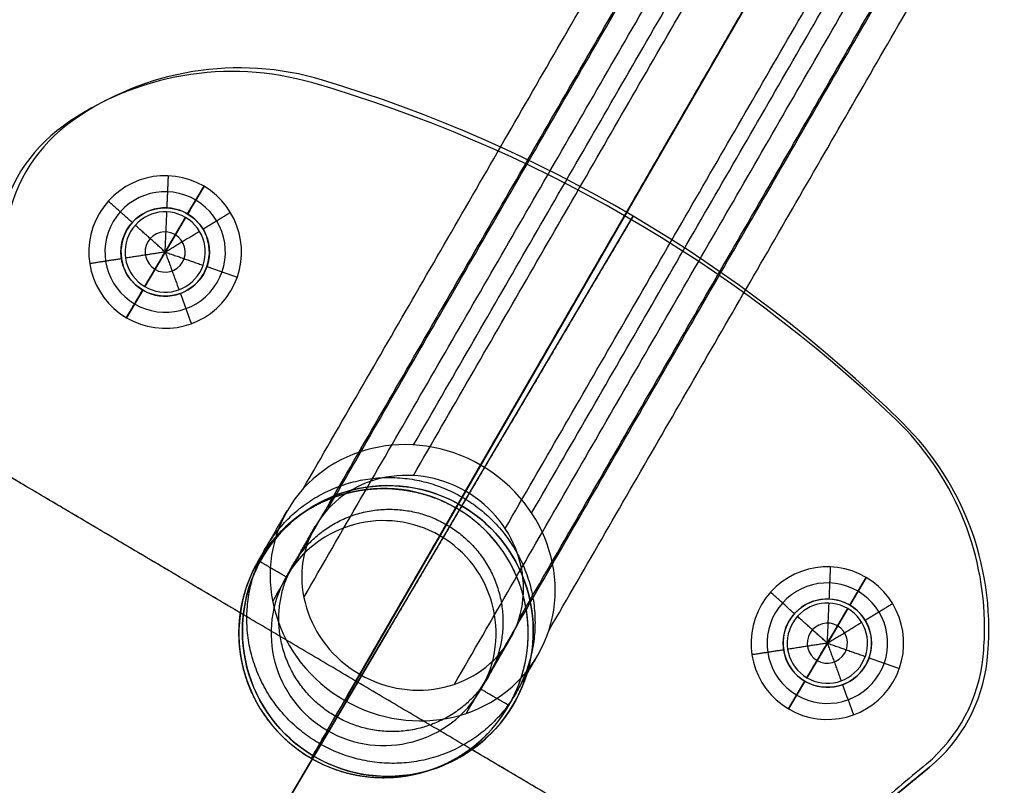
# Model space of a CAD drawing. Header units: millimetres. Extents: x -331 to 269, y -301 to 299.
# Tile 17 of 19: x 22 to 84, y 122 to 169. Entities that reach past the tile are written whole.
import ezdxf

# ---------------------------------------------------------------- set-up
doc = ezdxf.new("R2010")
doc.units = ezdxf.units.MM
doc.header["$MEASUREMENT"] = 0
doc.layers.add('Soround legs', color=7, linetype='Continuous', true_color=0x616161)
doc.layers.add('Soround table top', color=7, linetype='Continuous', true_color=0x4c7c50)

msp = doc.modelspace()

# ---------------------------------------------------------------- linework, layer by layer
at = {"layer": 'Soround legs'}
for p, q in [((51.161, 141.686, 321.69), (107.405, 239.104, 12.632)), ((107.405, 239.104, 12.632), (51.161, 141.686, 321.69)), ((50.221, 140.058, 321.006), (106.465, 237.476, 11.948)), ((106.465, 237.476, 11.948), (50.221, 140.058, 321.006)), ((50.221, 140.058, 321.006), (106.465, 237.476, 11.948)), ((106.465, 237.476, 11.948), (50.221, 140.058, 321.006)), ((99.887, 226.083, 7.159), (43.643, 128.665, 316.218)), ((99.887, 226.083, 7.159), (43.643, 128.665, 316.218)), ((43.643, 128.665, 316.218), (99.887, 226.083, 7.159)), ((43.643, 128.665, 316.218), (99.887, 226.083, 7.159)), ((98.947, 224.455, 6.475), (42.703, 127.038, 315.534)), ((42.703, 127.038, 315.534), (98.947, 224.455, 6.475)), ((41.324, 165.651, 379.553), (41.324, 165.651, 377.553)), ((41.324, 165.651, 377.553), (41.324, 165.651, 379.553)), ((41.324, 165.651, 377.553), (41.324, 165.651, 379.553)), ((41.324, 165.651, 379.553), (41.324, 165.651, 377.553)), ((41.324, 165.651, 377.553), (41.324, 165.651, 379.553)), ((41.324, 165.651, 379.553), (41.324, 165.651, 377.553)), ((41.324, 165.651, 379.553), (41.324, 165.651, 377.553)), ((41.324, 165.651, 377.553), (41.324, 165.651, 379.553)), ((25.768, 163.123, 379.553), (25.768, 163.123, 377.553)), ((25.768, 163.123, 377.553), (25.768, 163.123, 379.553)), ((25.768, 163.123, 379.553), (25.768, 163.123, 377.553)), ((25.768, 163.123, 377.553), (25.768, 163.123, 379.553)), ((25.768, 163.123, 379.553), (25.768, 163.123, 377.553)), ((25.768, 163.123, 377.553), (25.768, 163.123, 379.553)), ((25.768, 163.123, 379.553), (25.768, 163.123, 377.553)), ((32.931, 157.318, 379.553), (33.948, 159.04, 377.553)), ((33.948, 159.04, 377.553), (32.931, 157.318, 379.553)), ((32.931, 157.318, 379.553), (33.948, 159.04, 377.553)), ((30.126, 105.531, 377.553), (60.649, 157.186, 377.553)), ((32.803, 157.103, 389.553), (31.531, 154.951, 391.056)), ((32.803, 157.103, 389.553), (31.531, 154.951, 391.056)), ((31.531, 154.951, 391.056), (32.803, 157.103, 389.553)), ((32.803, 157.103, 389.553), (31.531, 154.951, 391.056)), ((32.803, 157.103, 379.553), (32.803, 157.103, 389.553)), ((32.803, 157.103, 389.553), (32.803, 157.103, 379.553)), ((32.803, 157.103, 379.553), (32.803, 157.103, 389.553)), ((32.803, 157.103, 379.553), (32.803, 157.103, 389.553)), ((31.531, 154.951, 391.056), (30.26, 152.799, 389.553)), ((31.531, 154.951, 391.056), (30.26, 152.799, 389.553)), ((30.26, 152.799, 389.553), (31.531, 154.951, 391.056)), ((31.531, 154.951, 391.056), (30.26, 152.799, 389.553)), ((29.115, 150.861, 377.553), (30.132, 152.583, 379.553)), ((30.132, 152.583, 379.553), (29.115, 150.861, 377.553)), ((29.115, 150.861, 377.553), (30.132, 152.583, 379.553)), ((30.26, 152.799, 389.553), (30.26, 152.799, 379.553)), ((30.26, 152.799, 379.553), (30.26, 152.799, 389.553)), ((30.26, 152.799, 389.553), (30.26, 152.799, 379.553)), ((30.26, 152.799, 389.553), (30.26, 152.799, 379.553)), ((77.387, 144.341, 379.553), (77.387, 144.341, 377.553)), ((77.387, 144.341, 377.553), (77.387, 144.341, 379.553)), ((77.387, 144.341, 379.553), (77.387, 144.341, 377.553)), ((77.387, 144.341, 377.553), (77.387, 144.341, 379.553)), ((77.387, 144.341, 377.553), (77.387, 144.341, 379.553)), ((77.387, 144.341, 379.553), (77.387, 144.341, 377.553)), ((77.387, 144.341, 379.553), (77.387, 144.341, 377.553)), ((49.991, 139.15, 377.553), (49.991, 139.15, 379.553)), ((49.991, 139.15, 379.553), (49.991, 139.15, 377.553)), ((49.623, 139.022, 379.553), (49.623, 139.022, 339.133)), ((49.623, 139.022, 339.133), (49.623, 139.022, 379.553)), ((49.623, 139.022, 379.553), (49.623, 139.022, 339.133)), ((48.623, 137.29, 379.553), (48.623, 137.29, 339.133)), ((48.623, 137.29, 339.133), (48.623, 137.29, 379.553)), ((48.623, 137.29, 339.133), (48.623, 137.29, 379.553)), ((74.136, 132.969, 379.553), (75.154, 134.691, 377.553)), ((75.154, 134.691, 377.553), (74.136, 132.969, 379.553)), ((74.136, 132.969, 379.553), (75.154, 134.691, 377.553)), ((74.009, 132.754, 389.553), (72.737, 130.602, 391.056)), ((74.009, 132.754, 389.553), (72.737, 130.602, 391.056)), ((74.009, 132.754, 389.553), (72.737, 130.602, 391.056)), ((72.737, 130.602, 391.056), (74.009, 132.754, 389.553)), ((74.009, 132.754, 379.553), (74.009, 132.754, 389.553)), ((74.009, 132.754, 379.553), (74.009, 132.754, 389.553)), ((74.009, 132.754, 389.553), (74.009, 132.754, 379.553)), ((74.009, 132.754, 379.553), (74.009, 132.754, 389.553)), ((26.361, 99.16, 377.553), (45.387, 131.358, 377.553)), ((45.387, 131.358, 377.553), (30.126, 105.531, 377.553)), ((72.737, 130.602, 391.056), (71.465, 128.45, 389.553)), ((72.737, 130.602, 391.056), (71.465, 128.45, 389.553)), ((72.737, 130.602, 391.056), (71.465, 128.45, 389.553)), ((71.465, 128.45, 389.553), (72.737, 130.602, 391.056)), ((82.676, 129.495, 377.553), (82.676, 129.495, 379.553)), ((82.676, 129.495, 379.553), (82.676, 129.495, 377.553)), ((82.676, 129.495, 377.553), (82.676, 129.495, 379.553)), ((82.676, 129.495, 379.553), (82.676, 129.495, 377.553)), ((82.676, 129.495, 377.553), (82.676, 129.495, 379.553)), ((82.676, 129.495, 379.553), (82.676, 129.495, 377.553)), ((82.676, 129.495, 377.553), (82.676, 129.495, 379.553)), ((70.321, 126.513, 377.553), (71.338, 128.234, 379.553)), ((71.338, 128.234, 379.553), (70.321, 126.513, 377.553)), ((70.321, 126.513, 377.553), (71.338, 128.234, 379.553)), ((71.465, 128.45, 389.553), (71.465, 128.45, 379.553)), ((71.465, 128.45, 379.553), (71.465, 128.45, 389.553)), ((71.465, 128.45, 389.553), (71.465, 128.45, 379.553)), ((71.465, 128.45, 389.553), (71.465, 128.45, 379.553)), ((41.623, 125.166, 379.553), (41.623, 125.166, 339.133)), ((41.623, 125.166, 339.133), (41.623, 125.166, 379.553)), ((41.623, 125.166, 379.553), (41.623, 125.166, 339.133)), ((40.623, 123.434, 339.133), (40.623, 123.434, 379.553)), ((40.623, 123.434, 379.553), (40.623, 123.434, 339.133)), ((40.623, 123.434, 339.133), (40.623, 123.434, 379.553)), ((40.783, 123.567, 379.553), (40.783, 123.567, 377.553)), ((40.783, 123.567, 377.553), (40.783, 123.567, 379.553)), ((79.087, 122.877, 377.553), (51.182, 99.938, 377.553)), ((51.182, 99.938, 377.553), (79.087, 122.877, 377.553)), ((79.087, 122.877, 379.553), (51.182, 99.938, 379.553)), ((79.087, 122.877, 379.553), (51.182, 99.938, 379.553)), ((51.182, 99.938, 377.553), (79.087, 122.877, 377.553)), ((51.182, 99.938, 379.553), (79.087, 122.877, 379.553)), ((79.087, 122.877, 377.553), (51.182, 99.938, 377.553)), ((51.182, 99.938, 377.553), (79.087, 122.877, 377.553)), ((79.087, 122.877, 377.553), (51.182, 99.938, 377.553)), ((51.182, 99.938, 379.553), (79.087, 122.877, 379.553)), ((79.087, 122.877, 379.553), (51.182, 99.938, 379.553)), ((79.087, 122.877, 379.553), (79.087, 122.877, 377.553)), ((79.087, 122.877, 377.553), (79.087, 122.877, 379.553)), ((79.087, 122.877, 379.553), (79.087, 122.877, 377.553)), ((79.087, 122.877, 379.553), (79.087, 122.877, 377.553)), ((79.087, 122.877, 377.553), (79.087, 122.877, 379.553)), ((79.087, 122.877, 377.553), (79.087, 122.877, 379.553))]:
    msp.add_line(p, q, dxfattribs=at)
for centre, radius in [((31.531, 154.951, 377.553), 2.75), ((45.387, 131.358, 377.553), 9.05), ((72.737, 130.602, 377.553), 2.75)]:
    msp.add_circle(centre, radius, dxfattribs=at)
for centre, radius, start, end in [((36.142, 148.413, 379.553), 18, 73.26964, 125.1945), ((36.142, 148.413, 377.553), 18, 73.26964, 125.1945), ((36.142, 148.413, 378.553), 18, 73.26964, 125.1945), ((36.142, 148.413, 377.553), 18, 73.26964, 125.1945), ((36.142, 148.413, 379.553), 18, 73.26964, 125.1945), ((36.142, 148.413, 378.553), 18, 73.26964, 125.1945), ((36.142, 148.413, 377.553), 18, 73.26964, 125.1945), ((36.142, 148.413, 379.553), 18, 73.26964, 125.1945), ((36.142, 148.413, 379.553), 18, 73.26964, 125.1945), ((36.142, 148.413, 377.553), 18, 73.26964, 125.1945), ((36.142, 148.413, 379.553), 18, 73.26964, 125.1945), ((36.142, 148.413, 377.553), 18, 73.26964, 125.1945), ((36.142, 148.413, 377.553), 18, 73.26964, 125.1945), ((36.142, 148.413, 377.553), 18, 73.26964, 125.1945), ((36.142, 148.413, 377.553), 18, 73.26964, 125.1945), ((36.142, 148.413, 377.553), 18, 73.26964, 125.1945), ((36.142, 148.413, 377.553), 18, 73.26964, 125.1945), ((36.142, 148.413, 379.553), 18, 73.26964, 125.1945), ((36.142, 148.413, 377.553), 18, 73.26964, 125.1945), ((36.142, 148.413, 377.553), 18, 73.26964, 125.1945), ((36.142, 148.413, 377.553), 18, 73.26964, 125.1945), ((36.142, 148.413, 379.553), 18, 73.26964, 125.1945), ((36.142, 148.413, 379.553), 18, 73.26964, 125.1945), ((36.142, 148.413, 379.553), 18, 73.26964, 125.1945), ((36.142, 148.413, 379.553), 18, 73.26964, 125.1945), ((36.142, 148.413, 379.553), 18, 73.26964, 125.1945), ((16.136, 81.855, 379.553), 87.5, 45.57191, 73.26964), ((16.136, 81.855, 377.553), 87.5, 45.57191, 73.26964), ((16.136, 81.855, 378.553), 87.5, 45.57191, 73.26964), ((16.136, 81.855, 377.553), 87.5, 45.57191, 73.26964), ((16.136, 81.855, 379.553), 87.5, 45.57191, 73.26964), ((16.136, 81.855, 378.553), 87.5, 45.57191, 73.26964), ((16.136, 81.855, 377.553), 87.5, 45.57191, 73.26964), ((16.136, 81.855, 379.553), 87.5, 45.57191, 73.26964), ((16.136, 81.855, 379.553), 87.5, 45.57191, 73.26964), ((16.136, 81.855, 377.553), 87.5, 45.57191, 73.26964), ((16.136, 81.855, 377.553), 87.5, 45.57191, 73.26964), ((16.136, 81.855, 377.553), 87.5, 45.57191, 73.26964), ((16.136, 81.855, 377.553), 87.5, 45.57191, 73.26964), ((16.136, 81.855, 377.553), 87.5, 45.57191, 73.26964), ((16.136, 81.855, 379.553), 87.5, 45.57191, 73.26964), ((16.136, 81.855, 377.553), 87.5, 45.57191, 73.26964), ((16.136, 81.855, 377.553), 87.5, 45.57191, 73.26964), ((16.136, 81.855, 377.553), 87.5, 45.57191, 73.26964), ((16.136, 81.855, 377.553), 87.5, 45.57191, 73.26964), ((16.136, 81.855, 377.553), 87.5, 45.57191, 73.26964), ((16.136, 81.855, 379.553), 87.5, 45.57191, 73.26964), ((16.136, 81.855, 379.553), 87.5, 45.57191, 73.26964), ((16.136, 81.855, 379.553), 87.5, 45.57191, 73.26964), ((16.136, 81.855, 379.553), 87.5, 45.57191, 73.26964), ((16.136, 81.855, 379.553), 87.5, 45.57191, 73.26964), ((16.136, 81.855, 379.553), 87.5, 45.57191, 73.26964), ((31.531, 154.951, 379.553), 10, 125.1945, 169.42077), ((31.531, 154.951, 377.553), 10, 125.1945, 169.42077), ((31.531, 154.951, 378.553), 10, 125.1945, 169.42077), ((31.531, 154.951, 377.553), 10, 125.1945, 169.42077), ((31.531, 154.951, 379.553), 10, 125.1945, 169.42077), ((31.531, 154.951, 378.553), 10, 125.1945, 169.42077), ((31.531, 154.951, 377.553), 10, 125.1945, 169.42077), ((31.531, 154.951, 379.553), 10, 125.1945, 169.42077), ((31.531, 154.951, 379.553), 10, 125.1945, 169.42077), ((31.531, 154.951, 377.553), 10, 125.1945, 169.42077), ((31.531, 154.951, 377.553), 10, 125.1945, 169.42077), ((31.531, 154.951, 379.553), 10, 125.1945, 169.42077), ((31.531, 154.951, 379.553), 10, 125.1945, 169.42077), ((31.531, 154.951, 379.553), 10, 125.1945, 169.42077), ((31.531, 154.951, 379.553), 10, 125.1945, 169.42077), ((31.531, 154.951, 379.553), 10, 125.1945, 169.42077), ((31.531, 154.951, 377.553), 10, 125.1945, 169.42077), ((31.531, 154.951, 377.553), 10, 125.1945, 169.42077), ((31.531, 154.951, 377.553), 10, 125.1945, 169.42077), ((31.531, 154.951, 377.553), 10, 125.1945, 169.42077), ((31.531, 154.951, 377.553), 10, 125.1945, 169.42077), ((31.531, 154.951, 377.553), 10, 125.1945, 169.42077), ((31.531, 154.951, 377.553), 10, 125.1945, 169.42077), ((31.531, 154.951, 379.553), 10, 125.1945, 169.42077), ((31.531, 154.951, 377.553), 4.75, 59.42077, 239.42077), ((31.531, 154.951, 377.553), 4.75, 59.42077, 239.42077), ((31.531, 154.951, 377.553), 4.75, 59.42077, 239.42077), ((31.531, 154.951, 377.553), 4.75, 59.42077, 239.42077), ((31.531, 154.951, 377.553), 4.75, 59.42077, 239.42077), ((31.531, 154.951, 377.553), 4.75, 59.42077, 239.42077), ((31.531, 154.951, 378.553), 3.75, 59.42077, 239.42077), ((31.531, 154.951, 377.553), 4.75, 239.42077, 59.42077), ((31.531, 154.951, 377.553), 4.75, 239.42077, 59.42077), ((31.531, 154.951, 377.553), 4.75, 239.42077, 59.42077), ((31.531, 154.951, 377.553), 4.75, 239.42077, 59.42077), ((31.531, 154.951, 377.553), 4.75, 239.42077, 59.42077), ((31.531, 154.951, 378.553), 3.75, 239.42077, 59.42077), ((31.531, 154.951, 379.553), 2.75, 59.42077, 239.42077), ((31.531, 154.951, 379.553), 2.75, 59.42077, 239.42077), ((31.531, 154.951, 379.553), 2.75, 59.42077, 239.42077), ((31.531, 154.951, 379.553), 2.75, 59.42077, 239.42077), ((31.531, 154.951, 379.553), 2.75, 59.42077, 239.42077), ((31.531, 154.951, 379.553), 2.75, 59.42077, 239.42077), ((31.531, 154.951, 379.553), 2.5, 59.42077, 239.42077), ((31.531, 154.951, 379.553), 2.5, 59.42077, 239.42077), ((31.531, 154.951, 389.553), 2.5, 59.42077, 239.42077), ((31.531, 154.951, 384.553), 2.5, 59.42077, 239.42077), ((31.531, 154.951, 389.553), 2.5, 59.42077, 239.42077), ((31.531, 154.951, 389.553), 2.5, 59.42077, 239.42077), ((31.531, 154.951, 389.553), 2.5, 59.42077, 239.42077), ((31.531, 154.951, 389.553), 2.5, 59.42077, 239.42077), ((31.531, 154.951, 389.553), 2.5, 59.42077, 239.42077), ((31.531, 154.951, 379.553), 2.5, 59.42077, 239.42077), ((31.531, 154.951, 379.553), 2.5, 59.42077, 239.42077), ((31.531, 154.951, 379.553), 2.5, 59.42077, 239.42077), ((31.531, 154.951, 379.553), 2.5, 59.42077, 239.42077), ((31.531, 154.951, 379.553), 2.75, 239.42077, 59.42077), ((31.531, 154.951, 379.553), 2.75, 239.42077, 59.42077), ((31.531, 154.951, 379.553), 2.75, 239.42077, 59.42077), ((31.531, 154.951, 379.553), 2.75, 239.42077, 59.42077), ((31.531, 154.951, 379.553), 2.75, 239.42077, 59.42077), ((31.531, 154.951, 379.553), 2.5, 239.42077, 59.42077), ((31.531, 154.951, 389.553), 2.5, 239.42077, 59.42077), ((31.531, 154.951, 384.553), 2.5, 239.42077, 59.42077), ((31.531, 154.951, 379.553), 2.5, 239.42077, 59.42077), ((31.531, 154.951, 389.553), 2.5, 239.42077, 59.42077), ((31.531, 154.951, 379.553), 2.5, 239.42077, 59.42077), ((31.531, 154.951, 389.553), 2.5, 239.42077, 59.42077), ((31.531, 154.951, 389.553), 2.5, 239.42077, 59.42077), ((31.531, 154.951, 389.553), 2.5, 239.42077, 59.42077), ((31.531, 154.951, 389.553), 2.5, 239.42077, 59.42077), ((31.531, 154.951, 379.553), 2.5, 239.42077, 59.42077), ((31.531, 154.951, 379.553), 2.5, 239.42077, 59.42077), ((31.531, 154.951, 379.553), 2.5, 239.42077, 59.42077), ((31.531, 154.951, 390.304), 1.25, 59.42077, 239.42077), ((31.531, 154.951, 390.304), 1.25, 239.42077, 59.42077), ((64.786, 131.487, 379.553), 18, 353.64704, 45.57191), ((64.786, 131.487, 377.553), 18, 353.64704, 45.57191), ((64.786, 131.487, 378.553), 18, 353.64704, 45.57191), ((64.786, 131.487, 377.553), 18, 353.64704, 45.57191), ((64.786, 131.487, 379.553), 18, 353.64704, 45.57191), ((64.786, 131.487, 378.553), 18, 353.64704, 45.57191), ((64.786, 131.487, 377.553), 18, 353.64704, 45.57191), ((64.786, 131.487, 379.553), 18, 353.64704, 45.57191), ((64.786, 131.487, 379.553), 18, 353.64704, 45.57191), ((64.786, 131.487, 377.553), 18, 353.64704, 45.57191), ((64.786, 131.487, 377.553), 18, 353.64704, 45.57191), ((64.786, 131.487, 377.553), 18, 353.64704, 45.57191), ((64.786, 131.487, 377.553), 18, 353.64704, 45.57191), ((64.786, 131.487, 379.553), 18, 353.64704, 45.57191), ((64.786, 131.487, 379.553), 18, 353.64704, 45.57191), ((64.786, 131.487, 379.553), 18, 353.64704, 45.57191), ((64.786, 131.487, 379.553), 18, 353.64704, 45.57191), ((64.786, 131.487, 379.553), 18, 353.64704, 45.57191), ((64.786, 131.487, 379.553), 18, 353.64704, 45.57191), ((64.786, 131.487, 377.553), 18, 353.64704, 45.57191), ((64.786, 131.487, 377.553), 18, 353.64704, 45.57191), ((64.786, 131.487, 377.553), 18, 353.64704, 45.57191), ((64.786, 131.487, 377.553), 18, 353.64704, 45.57191), ((64.786, 131.487, 377.553), 18, 353.64704, 45.57191), ((45.387, 131.358, 377.553), 9.05, 59.42077, 239.42077), ((45.387, 131.358, 377.553), 9.05, 59.42077, 239.42077), ((45.387, 131.358, 379.553), 9.05, 59.42077, 239.42077), ((45.387, 131.358, 378.553), 9.05, 59.42077, 239.42077), ((45.387, 131.358, 379.553), 9.05, 59.42077, 239.42077), ((45.387, 131.358, 379.553), 9.05, 59.42077, 239.42077), ((45.387, 131.358, 379.553), 9.05, 59.42077, 239.42077), ((45.387, 131.358, 377.553), 9.05, 59.42077, 239.42077), ((45.387, 131.358, 377.553), 9.05, 59.42077, 239.42077), ((45.123, 131.228, 339.133), 9, 60, 240), ((45.123, 131.228, 359.343), 9, 60, 240), ((45.123, 131.228, 339.133), 9, 60, 240), ((45.123, 131.228, 339.133), 9, 60, 240), ((45.123, 131.228, 339.133), 9, 60, 240), ((45.123, 131.228, 379.553), 9, 60, 240), ((45.123, 131.228, 379.553), 9, 60, 240), ((45.123, 131.228, 379.553), 9, 60, 240), ((45.123, 131.228, 339.133), 9, 60, 240), ((45.387, 131.358, 377.553), 9.05, 239.42077, 59.42077), ((45.387, 131.358, 379.553), 9.05, 239.42077, 59.42077), ((45.387, 131.358, 378.553), 9.05, 239.42077, 59.42077), ((45.387, 131.358, 377.553), 9.05, 239.42077, 59.42077), ((45.387, 131.358, 379.553), 9.05, 239.42077, 59.42077), ((45.387, 131.358, 377.553), 9.05, 239.42077, 59.42077), ((45.387, 131.358, 377.553), 9.05, 239.42077, 59.42077), ((45.387, 131.358, 379.553), 9.05, 239.42077, 59.42077), ((45.387, 131.358, 379.553), 9.05, 239.42077, 59.42077), ((45.123, 131.228, 339.133), 9, 240, 60), ((45.123, 131.228, 379.553), 9, 240, 60), ((45.123, 131.228, 359.343), 9, 240, 60), ((45.123, 131.228, 379.553), 9, 240, 60), ((45.123, 131.228, 379.553), 9, 240, 60), ((45.123, 131.228, 339.133), 9, 240, 60), ((45.123, 131.228, 339.133), 9, 240, 60), ((45.123, 131.228, 339.133), 9, 240, 60), ((45.123, 131.228, 339.133), 9, 240, 60), ((45.123, 131.228, 379.553), 7, 60, 240), ((45.123, 131.228, 339.133), 7, 60, 240), ((45.123, 131.228, 359.343), 7, 60, 240), ((45.123, 131.228, 379.553), 7, 60, 240), ((45.123, 131.228, 339.133), 7, 60, 240), ((45.123, 131.228, 379.553), 7, 60, 240), ((45.123, 131.228, 379.553), 7, 60, 240), ((45.123, 131.228, 339.133), 7, 60, 240), ((45.123, 131.228, 339.133), 7, 60, 240), ((45.123, 131.228, 339.133), 7, 60, 240), ((45.123, 131.228, 379.553), 7, 240, 60), ((45.123, 131.228, 339.133), 7, 240, 60), ((45.123, 131.228, 359.343), 7, 240, 60), ((45.123, 131.228, 379.553), 7, 240, 60), ((45.123, 131.228, 339.133), 7, 240, 60), ((45.123, 131.228, 379.553), 7, 240, 60), ((45.123, 131.228, 339.133), 7, 240, 60), ((45.123, 131.228, 339.133), 7, 240, 60), ((45.123, 131.228, 339.133), 7, 240, 60), ((45.123, 131.228, 379.553), 7, 240, 60), ((45.123, 131.228, 379.553), 7, 240, 60), ((45.123, 131.228, 339.133), 7, 240, 60), ((72.737, 130.602, 377.553), 4.75, 59.42077, 239.42077), ((72.737, 130.602, 377.553), 4.75, 59.42077, 239.42077), ((72.737, 130.602, 377.553), 4.75, 59.42077, 239.42077), ((72.737, 130.602, 377.553), 4.75, 59.42077, 239.42077), ((72.737, 130.602, 377.553), 4.75, 59.42077, 239.42077), ((72.737, 130.602, 377.553), 4.75, 59.42077, 239.42077), ((72.737, 130.602, 378.553), 3.75, 59.42077, 239.42077), ((72.737, 130.602, 377.553), 4.75, 239.42077, 59.42077), ((72.737, 130.602, 377.553), 4.75, 239.42077, 59.42077), ((72.737, 130.602, 377.553), 4.75, 239.42077, 59.42077), ((72.737, 130.602, 377.553), 4.75, 239.42077, 59.42077), ((72.737, 130.602, 377.553), 4.75, 239.42077, 59.42077), ((72.737, 130.602, 378.553), 3.75, 239.42077, 59.42077), ((72.737, 130.602, 379.553), 2.75, 59.42077, 239.42077), ((72.737, 130.602, 379.553), 2.75, 59.42077, 239.42077), ((72.737, 130.602, 379.553), 2.75, 59.42077, 239.42077), ((72.737, 130.602, 379.553), 2.75, 59.42077, 239.42077), ((72.737, 130.602, 379.553), 2.75, 59.42077, 239.42077), ((72.737, 130.602, 379.553), 2.75, 59.42077, 239.42077), ((72.737, 130.602, 379.553), 2.5, 59.42077, 239.42077), ((72.737, 130.602, 379.553), 2.5, 59.42077, 239.42077), ((72.737, 130.602, 389.553), 2.5, 59.42077, 239.42077), ((72.737, 130.602, 384.553), 2.5, 59.42077, 239.42077), ((72.737, 130.602, 389.553), 2.5, 59.42077, 239.42077), ((72.737, 130.602, 379.553), 2.5, 59.42077, 239.42077), ((72.737, 130.602, 379.553), 2.5, 59.42077, 239.42077), ((72.737, 130.602, 379.553), 2.5, 59.42077, 239.42077), ((72.737, 130.602, 389.553), 2.5, 59.42077, 239.42077), ((72.737, 130.602, 389.553), 2.5, 59.42077, 239.42077), ((72.737, 130.602, 389.553), 2.5, 59.42077, 239.42077), ((72.737, 130.602, 389.553), 2.5, 59.42077, 239.42077), ((72.737, 130.602, 379.553), 2.5, 59.42077, 239.42077), ((72.737, 130.602, 379.553), 2.75, 239.42077, 59.42077), ((72.737, 130.602, 379.553), 2.75, 239.42077, 59.42077), ((72.737, 130.602, 379.553), 2.75, 239.42077, 59.42077), ((72.737, 130.602, 379.553), 2.75, 239.42077, 59.42077), ((72.737, 130.602, 379.553), 2.75, 239.42077, 59.42077), ((72.737, 130.602, 379.553), 2.5, 239.42077, 59.42077), ((72.737, 130.602, 389.553), 2.5, 239.42077, 59.42077), ((72.737, 130.602, 384.553), 2.5, 239.42077, 59.42077), ((72.737, 130.602, 379.553), 2.5, 239.42077, 59.42077), ((72.737, 130.602, 389.553), 2.5, 239.42077, 59.42077), ((72.737, 130.602, 379.553), 2.5, 239.42077, 59.42077), ((72.737, 130.602, 379.553), 2.5, 239.42077, 59.42077), ((72.737, 130.602, 379.553), 2.5, 239.42077, 59.42077), ((72.737, 130.602, 379.553), 2.5, 239.42077, 59.42077), ((72.737, 130.602, 389.553), 2.5, 239.42077, 59.42077), ((72.737, 130.602, 389.553), 2.5, 239.42077, 59.42077), ((72.737, 130.602, 389.553), 2.5, 239.42077, 59.42077), ((72.737, 130.602, 389.553), 2.5, 239.42077, 59.42077), ((72.737, 130.602, 390.304), 1.25, 59.42077, 239.42077), ((72.737, 130.602, 390.304), 1.25, 239.42077, 59.42077), ((72.737, 130.602, 379.553), 10, 309.42077, 353.64704), ((72.737, 130.602, 377.553), 10, 309.42077, 353.64704), ((72.737, 130.602, 378.553), 10, 309.42077, 353.64704), ((72.737, 130.602, 377.553), 10, 309.42077, 353.64704), ((72.737, 130.602, 379.553), 10, 309.42077, 353.64704), ((72.737, 130.602, 378.553), 10, 309.42077, 353.64704), ((72.737, 130.602, 377.553), 10, 309.42077, 353.64704), ((72.737, 130.602, 379.553), 10, 309.42077, 353.64704), ((72.737, 130.602, 379.553), 10, 309.42077, 353.64704), ((72.737, 130.602, 379.553), 10, 309.42077, 353.64704), ((72.737, 130.602, 377.553), 10, 309.42077, 353.64704), ((72.737, 130.602, 377.553), 10, 309.42077, 353.64704), ((72.737, 130.602, 377.553), 10, 309.42077, 353.64704), ((72.737, 130.602, 377.553), 10, 309.42077, 353.64704), ((72.737, 130.602, 377.553), 10, 309.42077, 353.64704), ((72.737, 130.602, 379.553), 10, 309.42077, 353.64704), ((72.737, 130.602, 379.553), 10, 309.42077, 353.64704), ((72.737, 130.602, 379.553), 10, 309.42077, 353.64704), ((72.737, 130.602, 379.553), 10, 309.42077, 353.64704), ((72.737, 130.602, 379.553), 10, 309.42077, 353.64704), ((72.737, 130.602, 379.553), 10, 309.42077, 353.64704), ((72.737, 130.602, 377.553), 10, 309.42077, 353.64704), ((72.737, 130.602, 377.553), 10, 309.42077, 353.64704), ((72.737, 130.602, 377.553), 10, 309.42077, 353.64704), ((72.737, 130.602, 377.553), 10, 309.42077, 353.64704), ((72.737, 130.602, 377.553), 10, 309.42077, 353.64704)]:
    msp.add_arc(centre, radius, start, end, dxfattribs=at)
at = {"layer": 'Soround legs', "extrusion": (-0.17101, -0.296198, 0.939693)}
for radius, start, end in [(9, 90, 270), (9, 90, 270), (9, 90, 270), (9, 90, 270), (9, 270, 90), (9, 270, 90), (9, 270, 90), (9, 270, 90), (9, 270, 90), (7, 90, 270), (7, 90, 270), (7, 90, 270), (7, 90, 270), (7, 90, 270), (7, 90, 270), (7, 270, 90), (7, 270, 90), (7, 270, 90), (7, 270, 90), (7, 270, 90), (7, 270, 90)]:
    msp.add_arc((-26.537, 240.366, 251.574), radius, start, end, dxfattribs=at)
at = {"layer": 'Soround legs', "extrusion": (0.866025, -0.5, -1.12011e-15)}
msp.add_arc((196.208, 339.133, -26.537), 51, 180, 200, dxfattribs=at)
msp.add_arc((196.208, 339.133, -26.537), 51, 180, 200, dxfattribs=at)
at = {"layer": 'Soround legs', "extrusion": (0.866025, -0.5, 0)}
for radius in [51, 67, 67]:
    msp.add_arc((196.208, 339.133, -26.537), radius, 180, 200, dxfattribs=at)
at = {"layer": 'Soround legs', "extrusion": (0.866025, -0.5, -1.11022e-16)}
msp.add_arc((196.208, 339.133, -26.537), 51, 180, 200, dxfattribs=at)
at = {"layer": 'Soround legs', "extrusion": (0.866025, -0.5, -3.60822e-16)}
msp.add_arc((196.208, 339.133, -26.537), 51, 180, 200, dxfattribs=at)
at = {"layer": 'Soround legs', "extrusion": (0.866025, -0.5, 2.77556e-15)}
msp.add_arc((196.208, 339.133, -26.537), 53, 180, 200, dxfattribs=at)
msp.add_arc((196.208, 339.133, -26.537), 53, 180, 200, dxfattribs=at)
at = {"layer": 'Soround legs', "extrusion": (0.866025, -0.5, -2.63298e-11)}
msp.add_arc((196.208, 339.133, -26.537), 53, 180, 200, dxfattribs=at)
at = {"layer": 'Soround legs', "extrusion": (0.866025, -0.5, -6.56184e-15)}
for radius in [53, 69]:
    msp.add_arc((196.208, 339.133, -26.537), radius, 180, 200, dxfattribs=at)
at = {"layer": 'Soround legs', "extrusion": (0.866025, -0.5, -7.71605e-15)}
msp.add_arc((196.208, 339.133, -26.537), 53, 180, 200, dxfattribs=at)
at = {"layer": 'Soround legs', "extrusion": (0.866025, -0.5, -7.49401e-15)}
msp.add_arc((196.208, 339.133, -26.537), 53, 180, 200, dxfattribs=at)
at = {"layer": 'Soround legs', "extrusion": (0.866025, -0.5, 2.08267e-11)}
msp.add_arc((196.208, 339.133, -26.537), 67, 180, 200, dxfattribs=at)
msp.add_arc((196.208, 339.133, -26.537), 67, 180, 200, dxfattribs=at)
at = {"layer": 'Soround legs', "extrusion": (0.866025, -0.5, 1.66533e-16)}
msp.add_arc((196.208, 339.133, -26.537), 67, 180, 200, dxfattribs=at)
at = {"layer": 'Soround legs', "extrusion": (0.866025, -0.5, 1.11022e-15)}
msp.add_arc((196.208, 339.133, -26.537), 67, 180, 200, dxfattribs=at)
at = {"layer": 'Soround legs', "extrusion": (0.866025, -0.5, 2.02202e-11)}
msp.add_arc((196.208, 339.133, -26.537), 69, 180, 200, dxfattribs=at)
msp.add_arc((196.208, 339.133, -26.537), 69, 180, 200, dxfattribs=at)
at = {"layer": 'Soround legs', "extrusion": (0.866025, -0.5, -6.80012e-15)}
msp.add_arc((196.208, 339.133, -26.537), 69, 180, 200, dxfattribs=at)
at = {"layer": 'Soround legs', "extrusion": (0.866025, -0.5, -6.43929e-15)}
msp.add_arc((196.208, 339.133, -26.537), 69, 180, 200, dxfattribs=at)
at = {"layer": 'Soround legs'}
for points in [[(46.987, 142.942, 321.326), (75.109, 191.651, 166.797), (103.231, 240.36, 12.268)], [(107.405, 239.104, 12.632), (79.283, 190.395, 167.161), (51.161, 141.686, 321.69)], [(51.161, 141.686, 321.69), (79.283, 190.395, 167.161), (107.405, 239.104, 12.632)], [(46.975, 141.036, 320.723), (75.097, 189.744, 166.194), (103.219, 238.453, 11.665)], [(40.113, 140.204, 319.212), (68.235, 188.913, 164.683), (96.357, 237.622, 10.154)], [(106.465, 237.476, 11.948), (78.343, 188.767, 166.477), (50.221, 140.058, 321.006)], [(50.221, 140.058, 321.006), (78.343, 188.767, 166.477), (106.465, 237.476, 11.948)], [(41.628, 138.906, 319.079), (69.75, 187.615, 164.55), (97.872, 236.323, 10.02)], [(54.336, 138.7, 321.326), (82.458, 187.409, 166.797), (110.58, 236.117, 12.268)], [(52.69, 137.736, 320.723), (80.812, 186.445, 166.194), (108.934, 235.153, 11.665)], [(38.224, 133.194, 316.659), (66.346, 181.903, 162.13), (94.468, 230.612, 7.601)], [(40.159, 133.454, 317.093), (68.281, 182.162, 162.564), (96.404, 230.871, 8.035)], [(53.519, 132.04, 319.079), (81.641, 180.749, 164.55), (109.763, 229.458, 10.02)], [(55.402, 131.377, 319.212), (83.524, 180.086, 164.683), (111.646, 228.795, 10.154)], [(43.643, 128.665, 316.218), (71.765, 177.374, 161.688), (99.887, 226.083, 7.159)], [(99.887, 226.083, 7.159), (71.765, 177.374, 161.688), (43.643, 128.665, 316.218)], [(49.532, 128.042, 317.093), (77.654, 176.751, 162.564), (105.776, 225.46, 8.035)], [(42.703, 127.038, 315.534), (70.825, 175.746, 161.004), (98.947, 224.455, 6.475)], [(98.947, 224.455, 6.475), (70.825, 175.746, 161.004), (42.703, 127.038, 315.534)], [(50.274, 126.237, 316.659), (78.397, 174.946, 162.13), (106.519, 223.654, 7.601)], [(33.255, 166.18, 379.553), (33.255, 166.18, 378.553), (33.255, 166.18, 377.553)], [(33.255, 166.18, 379.553), (33.255, 166.18, 378.553), (33.255, 166.18, 377.553)], [(41.324, 165.651, 377.553), (41.324, 165.651, 378.553), (41.324, 165.651, 379.553)], [(41.324, 165.651, 379.553), (41.324, 165.651, 378.553), (41.324, 165.651, 377.553)], [(41.324, 165.651, 377.553), (41.324, 165.651, 378.553), (41.324, 165.651, 379.553)], [(41.324, 165.651, 379.553), (41.324, 165.651, 378.553), (41.324, 165.651, 377.553)], [(25.768, 163.123, 379.553), (25.768, 163.123, 378.553), (25.768, 163.123, 377.553)], [(25.768, 163.123, 377.553), (25.768, 163.123, 378.553), (25.768, 163.123, 379.553)], [(25.768, 163.123, 377.553), (25.768, 163.123, 378.553), (25.768, 163.123, 379.553)], [(25.768, 163.123, 379.553), (25.768, 163.123, 378.553), (25.768, 163.123, 377.553)], [(23.116, 160.352, 379.553), (23.116, 160.352, 378.553), (23.116, 160.352, 377.553)], [(23.116, 160.352, 379.553), (23.116, 160.352, 378.553), (23.116, 160.352, 377.553)], [(31.649, 157.698, 379.553), (31.692, 158.697, 378.553), (31.735, 159.696, 377.553)], [(33.948, 159.04, 377.553), (33.439, 158.179, 378.553), (32.931, 157.318, 379.553)], [(32.931, 157.318, 379.553), (33.439, 158.179, 378.553), (33.948, 159.04, 377.553)], [(29.482, 156.785, 379.553), (28.737, 157.452, 378.553), (27.992, 158.119, 377.553)], [(31.531, 154.951, 391.056), (31.585, 156.2, 390.304), (31.639, 157.449, 389.553)], [(31.531, 154.951, 391.056), (32.167, 156.027, 390.304), (32.803, 157.103, 389.553)], [(31.531, 154.951, 391.056), (32.167, 156.027, 390.304), (32.803, 157.103, 389.553)], [(31.639, 157.449, 389.553), (31.639, 157.449, 384.553), (31.639, 157.449, 379.553)], [(32.803, 157.103, 379.553), (32.803, 157.103, 384.553), (32.803, 157.103, 389.553)], [(32.803, 157.103, 389.553), (32.803, 157.103, 384.553), (32.803, 157.103, 379.553)], [(33.881, 156.379, 379.553), (34.736, 156.899, 378.553), (35.59, 157.418, 377.553)], [(60.649, 157.186, 379.553), (48.567, 136.739, 379.553), (36.485, 116.292, 379.553)], [(60.649, 157.186, 377.553), (55.32, 148.168, 377.553), (49.991, 139.15, 377.553)], [(60.649, 157.186, 379.553), (55.32, 148.168, 379.553), (49.991, 139.15, 379.553)], [(60.649, 157.186, 379.553), (60.649, 157.186, 378.553), (60.649, 157.186, 377.553)], [(60.649, 157.186, 379.553), (60.649, 157.186, 378.553), (60.649, 157.186, 377.553)], [(29.669, 156.618, 389.553), (29.669, 156.618, 384.553), (29.669, 156.618, 379.553)], [(31.531, 154.951, 391.056), (30.6, 155.784, 390.304), (29.669, 156.618, 389.553)], [(31.531, 154.951, 391.056), (32.6, 155.6, 390.304), (33.668, 156.249, 389.553)], [(33.668, 156.249, 389.553), (33.668, 156.249, 384.553), (33.668, 156.249, 379.553)], [(28.814, 154.53, 379.553), (27.826, 154.377, 378.553), (26.837, 154.224, 377.553)], [(31.531, 154.951, 391.056), (30.296, 154.76, 390.304), (29.061, 154.569, 389.553)], [(29.061, 154.569, 389.553), (29.061, 154.569, 384.553), (29.061, 154.569, 379.553)], [(30.26, 152.799, 389.553), (30.896, 153.875, 390.304), (31.531, 154.951, 391.056)], [(30.26, 152.799, 389.553), (30.896, 153.875, 390.304), (31.531, 154.951, 391.056)], [(31.531, 154.951, 391.056), (32.711, 154.537, 390.304), (33.891, 154.123, 389.553)], [(31.531, 154.951, 391.056), (31.96, 153.777, 390.304), (32.388, 152.602, 389.553)], [(33.891, 154.123, 389.553), (33.891, 154.123, 384.553), (33.891, 154.123, 379.553)], [(34.126, 154.041, 379.553), (35.07, 153.71, 378.553), (36.014, 153.379, 377.553)], [(30.132, 152.583, 379.553), (29.624, 151.722, 378.553), (29.115, 150.861, 377.553)], [(29.115, 150.861, 377.553), (29.624, 151.722, 378.553), (30.132, 152.583, 379.553)], [(30.26, 152.799, 389.553), (30.26, 152.799, 384.553), (30.26, 152.799, 379.553)], [(30.26, 152.799, 379.553), (30.26, 152.799, 384.553), (30.26, 152.799, 389.553)], [(32.388, 152.602, 389.553), (32.388, 152.602, 384.553), (32.388, 152.602, 379.553)], [(32.474, 152.367, 379.553), (32.817, 151.428, 378.553), (33.16, 150.489, 377.553)], [(77.387, 144.341, 377.553), (77.387, 144.341, 378.553), (77.387, 144.341, 379.553)], [(77.387, 144.341, 379.553), (77.387, 144.341, 378.553), (77.387, 144.341, 377.553)], [(77.387, 144.341, 377.553), (77.387, 144.341, 378.553), (77.387, 144.341, 379.553)], [(77.387, 144.341, 379.553), (77.387, 144.341, 378.553), (77.387, 144.341, 377.553)], [(36.395, 132.375, 377.553), (27.725, 137.498, 377.553), (19.056, 142.621, 377.553)], [(36.395, 132.375, 379.553), (27.725, 137.498, 379.553), (19.056, 142.621, 379.553)], [(67.955, 113.726, 379.553), (43.505, 128.173, 379.553), (19.056, 142.621, 379.553)], [(45.775, 140.4, 379.553), (45.775, 140.4, 378.553), (45.775, 140.4, 377.553)], [(41.953, 139.651, 339.133), (41.953, 139.651, 359.343), (41.953, 139.651, 379.553)], [(49.991, 139.15, 377.553), (49.991, 139.15, 378.553), (49.991, 139.15, 379.553)], [(49.991, 139.15, 379.553), (49.991, 139.15, 378.553), (49.991, 139.15, 377.553)], [(49.623, 139.022, 379.553), (49.123, 138.156, 379.553), (48.623, 137.29, 379.553)], [(49.623, 139.022, 339.133), (49.623, 139.022, 359.343), (49.623, 139.022, 379.553)], [(49.623, 139.022, 379.553), (49.623, 139.022, 359.343), (49.623, 139.022, 339.133)], [(38.644, 137.394, 379.553), (38.644, 137.394, 378.553), (38.644, 137.394, 377.553)], [(42.657, 137.78, 339.133), (42.657, 137.78, 359.343), (42.657, 137.78, 379.553)], [(48.623, 137.29, 339.133), (48.623, 137.29, 359.343), (48.623, 137.29, 379.553)], [(48.623, 137.29, 379.553), (48.623, 137.29, 359.343), (48.623, 137.29, 339.133)], [(81.742, 137.528, 379.553), (81.742, 137.528, 378.553), (81.742, 137.528, 377.553)], [(81.742, 137.528, 379.553), (81.742, 137.528, 378.553), (81.742, 137.528, 377.553)], [(53.121, 136.06, 379.553), (53.121, 136.06, 378.553), (53.121, 136.06, 377.553)], [(39.061, 134.728, 379.553), (38.195, 135.228, 379.553), (37.329, 135.728, 379.553)], [(72.855, 133.349, 379.553), (72.898, 134.348, 378.553), (72.941, 135.348, 377.553)], [(75.154, 134.691, 377.553), (74.645, 133.83, 378.553), (74.136, 132.969, 379.553)], [(74.136, 132.969, 379.553), (74.645, 133.83, 378.553), (75.154, 134.691, 377.553)], [(36.6, 134.121, 339.133), (36.6, 134.121, 359.343), (36.6, 134.121, 379.553)], [(70.688, 132.436, 379.553), (69.943, 133.103, 378.553), (69.198, 133.77, 377.553)], [(38.494, 133.478, 339.133), (38.494, 133.478, 359.343), (38.494, 133.478, 379.553)], [(72.737, 130.602, 391.056), (72.791, 131.851, 390.304), (72.844, 133.1, 389.553)], [(72.844, 133.1, 389.553), (72.844, 133.1, 384.553), (72.844, 133.1, 379.553)], [(75.087, 132.03, 379.553), (75.942, 132.55, 378.553), (76.796, 133.069, 377.553)], [(52.029, 132.368, 339.133), (52.029, 132.368, 359.343), (52.029, 132.368, 379.553)], [(54.003, 132.694, 339.133), (54.003, 132.694, 359.343), (54.003, 132.694, 379.553)], [(72.737, 130.602, 391.056), (73.373, 131.678, 390.304), (74.009, 132.754, 389.553)], [(72.737, 130.602, 391.056), (73.373, 131.678, 390.304), (74.009, 132.754, 389.553)], [(74.009, 132.754, 379.553), (74.009, 132.754, 384.553), (74.009, 132.754, 389.553)], [(74.009, 132.754, 389.553), (74.009, 132.754, 384.553), (74.009, 132.754, 379.553)], [(70.874, 132.269, 389.553), (70.874, 132.269, 384.553), (70.874, 132.269, 379.553)], [(72.737, 130.602, 391.056), (71.806, 131.436, 390.304), (70.874, 132.269, 389.553)], [(72.737, 130.602, 391.056), (73.805, 131.251, 390.304), (74.874, 131.901, 389.553)], [(74.874, 131.901, 389.553), (74.874, 131.901, 384.553), (74.874, 131.901, 379.553)], [(72.737, 130.602, 391.056), (71.502, 130.411, 390.304), (70.267, 130.22, 389.553)], [(71.465, 128.45, 389.553), (72.101, 129.526, 390.304), (72.737, 130.602, 391.056)], [(71.465, 128.45, 389.553), (72.101, 129.526, 390.304), (72.737, 130.602, 391.056)], [(72.737, 130.602, 391.056), (73.917, 130.188, 390.304), (75.096, 129.774, 389.553)], [(72.737, 130.602, 391.056), (73.166, 129.428, 390.304), (73.594, 128.253, 389.553)], [(36.444, 129.975, 379.553), (36.444, 129.975, 378.553), (36.444, 129.975, 377.553)], [(70.02, 130.181, 379.553), (69.031, 130.029, 378.553), (68.043, 129.876, 377.553)], [(70.267, 130.22, 389.553), (70.267, 130.22, 384.553), (70.267, 130.22, 379.553)], [(75.096, 129.774, 389.553), (75.096, 129.774, 384.553), (75.096, 129.774, 379.553)], [(75.332, 129.692, 379.553), (76.276, 129.361, 378.553), (77.22, 129.03, 377.553)], [(82.676, 129.495, 377.553), (82.676, 129.495, 378.553), (82.676, 129.495, 379.553)], [(82.676, 129.495, 379.553), (82.676, 129.495, 378.553), (82.676, 129.495, 377.553)], [(82.676, 129.495, 379.553), (82.676, 129.495, 378.553), (82.676, 129.495, 377.553)], [(82.676, 129.495, 377.553), (82.676, 129.495, 378.553), (82.676, 129.495, 379.553)], [(53.927, 128.363, 379.553), (53.927, 128.363, 378.553), (53.927, 128.363, 377.553)], [(71.338, 128.234, 379.553), (70.83, 127.373, 378.553), (70.321, 126.513, 377.553)], [(70.321, 126.513, 377.553), (70.83, 127.373, 378.553), (71.338, 128.234, 379.553)], [(71.465, 128.45, 389.553), (71.465, 128.45, 384.553), (71.465, 128.45, 379.553)], [(71.465, 128.45, 379.553), (71.465, 128.45, 384.553), (71.465, 128.45, 389.553)], [(73.594, 128.253, 389.553), (73.594, 128.253, 384.553), (73.594, 128.253, 379.553)], [(39.178, 127.532, 339.133), (39.178, 127.532, 359.343), (39.178, 127.532, 379.553)], [(52.917, 126.728, 379.553), (52.051, 127.228, 379.553), (51.185, 127.728, 379.553)], [(73.68, 128.019, 379.553), (74.023, 127.079, 378.553), (74.365, 126.14, 377.553)], [(37.48, 126.476, 339.133), (37.48, 126.476, 359.343), (37.48, 126.476, 379.553)], [(50.386, 126.613, 339.133), (50.386, 126.613, 359.343), (50.386, 126.613, 379.553)], [(81.528, 125.836, 379.553), (81.528, 125.836, 378.553), (81.528, 125.836, 377.553)], [(81.528, 125.836, 379.553), (81.528, 125.836, 378.553), (81.528, 125.836, 377.553)], [(41.623, 125.166, 379.553), (41.123, 124.3, 379.553), (40.623, 123.434, 379.553)], [(41.623, 125.166, 379.553), (41.623, 125.166, 359.343), (41.623, 125.166, 339.133)], [(41.623, 125.166, 339.133), (41.623, 125.166, 359.343), (41.623, 125.166, 379.553)], [(51.889, 125.294, 339.133), (51.889, 125.294, 359.343), (51.889, 125.294, 379.553)], [(44.894, 124.232, 339.133), (44.894, 124.232, 359.343), (44.894, 124.232, 379.553)], [(67.955, 113.726, 377.553), (59.285, 118.849, 377.553), (50.616, 123.972, 377.553)], [(67.955, 113.726, 379.553), (59.285, 118.849, 379.553), (50.616, 123.972, 379.553)], [(40.783, 123.567, 379.553), (38.698, 120.037, 379.553), (36.612, 116.507, 379.553)], [(40.783, 123.567, 377.553), (39.206, 120.898, 377.553), (37.629, 118.229, 377.553)], [(40.623, 123.434, 379.553), (40.623, 123.434, 359.343), (40.623, 123.434, 339.133)], [(40.623, 123.434, 339.133), (40.623, 123.434, 359.343), (40.623, 123.434, 379.553)], [(40.783, 123.567, 379.553), (40.783, 123.567, 378.553), (40.783, 123.567, 377.553)], [(40.783, 123.567, 377.553), (40.783, 123.567, 378.553), (40.783, 123.567, 379.553)], [(48.49, 122.857, 379.553), (48.49, 122.857, 378.553), (48.49, 122.857, 377.553)], [(79.087, 122.877, 377.553), (65.135, 111.407, 377.553), (51.182, 99.938, 377.553)], [(79.087, 122.877, 379.553), (65.135, 111.407, 379.553), (51.182, 99.938, 379.553)], [(79.087, 122.877, 379.553), (65.135, 111.407, 379.553), (51.182, 99.938, 379.553)], [(51.182, 99.938, 377.553), (65.135, 111.407, 377.553), (79.087, 122.877, 377.553)], [(79.087, 122.877, 379.553), (65.135, 111.407, 379.553), (51.182, 99.938, 379.553)], [(79.087, 122.877, 378.553), (65.135, 111.407, 378.553), (51.182, 99.938, 378.553)], [(51.182, 99.938, 377.553), (65.135, 111.407, 377.553), (79.087, 122.877, 377.553)], [(79.087, 122.877, 379.553), (65.135, 111.407, 379.553), (51.182, 99.938, 379.553)], [(51.182, 99.938, 378.553), (65.135, 111.407, 378.553), (79.087, 122.877, 378.553)], [(79.087, 122.877, 379.553), (79.087, 122.877, 378.553), (79.087, 122.877, 377.553)], [(79.087, 122.877, 379.553), (79.087, 122.877, 378.553), (79.087, 122.877, 377.553)], [(79.087, 122.877, 377.553), (79.087, 122.877, 378.553), (79.087, 122.877, 379.553)], [(79.087, 122.877, 377.553), (79.087, 122.877, 378.553), (79.087, 122.877, 379.553)], [(44.828, 122.233, 339.133), (44.828, 122.233, 359.343), (44.828, 122.233, 379.553)]]:
    msp.add_open_spline(points, degree=2, dxfattribs=at)
for points in [[(41.147, 124.342, 327.151), (36.542, 127, 327.151), (35.211, 132.06, 327.806), (37.784, 136.518, 328.714), (40.358, 140.975, 329.622), (45.405, 142.352, 330.277), (50.01, 139.693, 330.277)], [(50.01, 139.693, 330.277), (54.615, 137.035, 330.277), (55.947, 131.975, 329.622), (53.373, 127.518, 328.714), (50.799, 123.06, 327.806), (45.752, 121.683, 327.151), (41.147, 124.342, 327.151)], [(42.132, 126.048, 327.499), (38.55, 128.115, 327.499), (37.515, 132.05, 328.008), (39.516, 135.518, 328.714), (41.518, 138.985, 329.42), (45.444, 140.055, 329.93), (49.025, 137.988, 329.93)], [(49.025, 137.988, 329.93), (52.607, 135.92, 329.93), (53.643, 131.985, 329.42), (51.641, 128.518, 328.714), (49.639, 125.05, 328.008), (45.713, 123.98, 327.499), (42.132, 126.048, 327.499)]]:
    msp.add_rational_spline(points, [0.952127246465, 0.775607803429, 0.789033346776, 0.992403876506, 0.789033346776, 0.775607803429, 0.952127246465], degree=3, knots=[0.0330076, 0.0330076, 0.0330076, 0.0330076, 0.5, 0.5, 0.5, 0.9669924, 0.9669924, 0.9669924, 0.9669924], dxfattribs=at)
for points, knots in [([(40.623, 123.434, 379.553), (39.855, 123.877, 379.553), (38.522, 125.046, 379.553), (37.443, 126.453, 379.553), (36.659, 128.043, 379.553), (36.2, 129.755, 379.553), (36.084, 131.524, 379.553), (36.316, 133.282, 379.553), (36.885, 134.961, 379.553), (37.772, 136.496, 379.553), (38.941, 137.829, 379.553), (40.347, 138.908, 379.553), (41.937, 139.692, 379.553), (43.65, 140.151, 379.553), (45.419, 140.267, 379.553), (47.176, 140.035, 379.553), (48.016, 139.751, 379.553), (48.855, 139.466, 379.553), (49.623, 139.022, 379.553)], [-1, -1, -1, -0.9375, -0.875, -0.8125, -0.75, -0.6875, -0.625, -0.5625, -0.5, -0.4375, -0.375, -0.3125, -0.25, -0.1875, -0.125, -0.0625, -0.0625, 0, 0, 0]), ([(40.623, 123.434, 379.553), (39.855, 123.877, 379.553), (38.522, 125.046, 379.553), (37.443, 126.453, 379.553), (36.659, 128.043, 379.553), (36.2, 129.755, 379.553), (36.084, 131.524, 379.553), (36.316, 133.282, 379.553), (36.885, 134.961, 379.553), (37.772, 136.496, 379.553), (38.941, 137.829, 379.553), (40.347, 138.908, 379.553), (41.937, 139.692, 379.553), (43.65, 140.151, 379.553), (45.419, 140.267, 379.553), (47.176, 140.035, 379.553), (48.016, 139.751, 379.553), (48.855, 139.466, 379.553), (49.623, 139.022, 379.553)], [-1, -1, -1, -0.9375, -0.875, -0.8125, -0.75, -0.6875, -0.625, -0.5625, -0.5, -0.4375, -0.375, -0.3125, -0.25, -0.1875, -0.125, -0.0625, -0.0625, 0, 0, 0]), ([(40.623, 123.434, 379.553), (41.391, 122.991, 379.553), (43.069, 122.421, 379.553), (44.827, 122.189, 379.553), (46.596, 122.305, 379.553), (48.308, 122.764, 379.553), (49.898, 123.548, 379.553), (51.305, 124.628, 379.553), (51.889, 125.294, 379.553), (52.474, 125.961, 379.553), (53.36, 127.496, 379.553), (53.645, 128.335, 379.553), (53.93, 129.175, 379.553), (54.046, 130.053, 379.553), (54.162, 130.932, 379.553), (54.104, 131.817, 379.553), (54.046, 132.701, 379.553), (53.587, 134.414, 379.553), (53.195, 135.209, 379.553), (52.803, 136.004, 379.553), (52.263, 136.707, 379.553), (51.723, 137.41, 379.553), (51.057, 137.995, 379.553), (50.391, 138.579, 379.553), (49.623, 139.022, 379.553)], [1, 1, 1, 1.0625, 1.125, 1.1875, 1.25, 1.3125, 1.375, 1.4375, 1.4375, 1.5, 1.5625, 1.5625, 1.625, 1.625, 1.6875, 1.6875, 1.75, 1.8125, 1.8125, 1.875, 1.875, 1.9375, 1.9375, 2, 2, 2])]:
    msp.add_open_spline(points, degree=2, knots=knots, dxfattribs=at)
for points, weights in [([(37.329, 135.728, 339.133), (37.329, 135.728, 332.116), (37.938, 136.783, 325.206), (39.138, 138.862, 318.612)], [1, 0.989871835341, 0.989871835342, 1]), ([(39.061, 134.728, 339.133), (39.061, 134.728, 332.116), (39.67, 135.783, 325.206), (40.87, 137.862, 318.612)], [1, 0.989871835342, 0.989871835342, 0.999999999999]), ([(51.185, 127.728, 339.133), (51.185, 127.728, 332.116), (51.794, 128.783, 325.206), (52.994, 130.862, 318.612)], [1, 0.989871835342, 0.989871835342, 1]), ([(52.917, 126.728, 339.133), (52.917, 126.728, 332.116), (53.526, 127.783, 325.206), (54.726, 129.862, 318.612)], [0.999999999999, 0.989871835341, 0.989871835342, 1])]:
    msp.add_rational_spline(points, weights, degree=3, dxfattribs=at)
at = {"layer": 'Soround table top'}
msp.add_circle((-31.318, -1.17, 378), 300, dxfattribs=at)
for centre, radius, start, end in [((-31.318, -1.17, 384), 300, 0, 180), ((-31.318, -1.17, 384), 300, 0, 180), ((-31.318, -1.17, 378), 300, 0, 180), ((-31.318, -1.17, 378), 300, 0, 180), ((-31.318, -1.17, 378), 300, 0, 180), ((-31.318, -1.17, 384), 300, 0, 180), ((-31.318, -1.17, 384), 300, 0, 180), ((-31.318, -1.17, 378), 300, 0, 180), ((-31.318, -1.17, 381), 300, 0, 180), ((-31.318, -1.17, 390.5), 293.5, 0, 180), ((-31.318, -1.17, 397), 287, 0, 180), ((-31.318, -1.17, 397), 287, 0, 180), ((-31.318, -1.17, 397), 287, 360, 180), ((-31.318, -1.17, 397), 287, 0, 180), ((35.706, 148.189, 378), 18, 73.84887, 125.77373), ((16.373, 81.432, 378), 87.5, 46.15113, 73.84887), ((31.029, 154.679, 378), 10, 125.77373, 170), ((64.52, 131.553, 378), 18, 0, 46.15113), ((72.479, 130.748, 378), 10, 310, 354.22627)]:
    msp.add_arc(centre, radius, start, end, dxfattribs=at)
at = {"layer": 'Soround table top', "extrusion": (1.04293e-08, -6.74627e-10, 1)}
msp.add_arc((64.52, 131.553, 378), 18, 354.22627, 0, dxfattribs=at)
at = {"layer": 'Soround table top'}
msp.add_open_spline([(78.907, 123.088, 378), (65.071, 111.478, 378), (51.235, 99.868, 378)], degree=2, dxfattribs=at)

doc.saveas('drawing.dxf')
